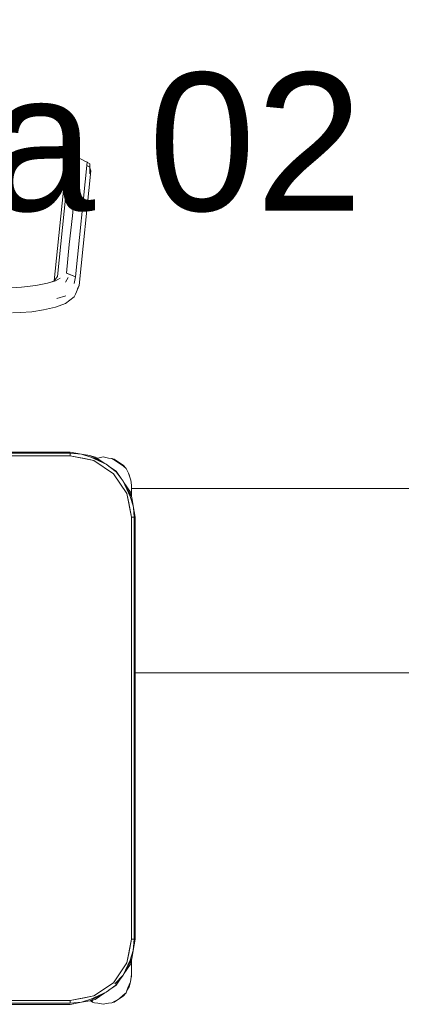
# Model space of a CAD drawing. Header units: millimetres. Extents: x 321 to 585, y -277 to 9.
# Tile 83 of 256: x 392.51 to 393.132, y -213.163 to -211.559. Entities that reach past the tile are written whole.
import ezdxf

# ---------------------------------------------------------------- set-up
doc = ezdxf.new("R2010")
doc.units = ezdxf.units.MM
doc.header["$MEASUREMENT"] = 0
doc.linetypes.add('NULL', pattern=[0])
for name, color, linetype, lineweight in [('Ambiente-Textos', 251, 'Continuous', 5), ('IFC-Elemento de mobília-Contorno', 152, 'Continuous', 5), ('IFC-Viga-Contorno', 66, 'Continuous', 5)]:
    doc.layers.add(name, color=color, linetype=linetype, lineweight=lineweight)
doc.styles.add('Arial', font='arial.ttf')

msp = doc.modelspace()

# ---------------------------------------------------------------- linework, layer by layer
at = {"layer": 'IFC-Elemento de mobília-Contorno', "color": 7, "lineweight": 5}
for p, q in [((392.5716, -211.9775), (392.5909, -211.7907)), ((392.5865, -211.7937), (392.5906, -211.7914)), ((392.5865, -211.7988), (392.5865, -211.7937)), ((392.5865, -211.7988), (392.5903, -211.7967)), ((392.5906, -211.7914), (392.5909, -211.7907)), ((392.5909, -211.7907), (392.5943, -211.7893)), ((392.5943, -211.7893), (392.6054, -211.7832)), ((392.6007, -211.8316), (392.6052, -211.7884)), ((392.6008, -211.9777), (392.6202, -211.7908)), ((392.6052, -211.7884), (392.6054, -211.7883)), ((392.6054, -211.7883), (392.6054, -211.7832)), ((392.6054, -211.7832), (392.6164, -211.7893)), ((392.6164, -211.7893), (392.6202, -211.7908)), ((392.6196, -211.7963), (392.6242, -211.7988)), ((392.6202, -211.7908), (392.6205, -211.7916)), ((392.6205, -211.7916), (392.6242, -211.7937)), ((392.6242, -211.8003), (392.6242, -211.7937)), ((392.6242, -211.7988), (392.6242, -211.7937)), ((392.5663, -211.9841), (392.5848, -211.8048)), ((392.5848, -211.8048), (392.5865, -211.8009)), ((392.5865, -211.8009), (392.5865, -211.7988)), ((392.6069, -211.9919), (392.6262, -211.805)), ((392.6242, -211.8097), (392.6242, -211.7988)), ((392.6242, -211.8003), (392.6262, -211.805)), ((392.5959, -211.8783), (392.6007, -211.8316)), ((392.591, -211.925), (392.5959, -211.8783)), ((392.5862, -211.9718), (392.591, -211.925)), ((392.5862, -211.9718), (392.6008, -211.9777)), ((392.5862, -211.9718), (392.5935, -211.9747)), ((392.5365, -211.9921), (392.5554, -211.9882)), ((392.5554, -211.9882), (392.5684, -211.9841)), ((392.5609, -211.9865), (392.5664, -211.9841)), ((392.5664, -211.9841), (392.5716, -211.9775)), ((392.5684, -211.9841), (392.5758, -211.9797)), ((392.5845, -211.9864), (392.5893, -211.9786)), ((392.5935, -211.9747), (392.6008, -211.9777)), ((392.5988, -211.9884), (392.6008, -211.9777)), ((392.4862, -211.9964), (392.5128, -211.9948)), ((392.5128, -211.9948), (392.5365, -211.9921)), ((392.5988, -212.0104), (392.6008, -212.006)), ((392.6008, -212.006), (392.6069, -211.9919)), ((392.604, -211.9978), (392.6069, -211.9919)), ((392.5682, -212.027), (392.5845, -212.0212)), ((392.5705, -212.013), (392.5855, -212.0085)), ((392.5845, -212.0212), (392.5988, -212.0104)), ((392.4985, -212.0363), (392.5107, -212.0361)), ((392.5107, -212.0361), (392.53, -212.0347)), ((392.53, -212.0347), (392.5488, -212.0315)), ((392.5488, -212.0315), (392.5682, -212.027)), ((391.6045, -212.2634), (392.5925, -212.2634)), ((391.6045, -212.2651), (392.5925, -212.2651)), ((391.6045, -212.2694), (392.5925, -212.2694)), ((392.5925, -212.2634), (392.6109, -212.2666)), ((392.5925, -212.2651), (392.6109, -212.2666)), ((392.5925, -212.2694), (392.5925, -212.2651)), ((392.5925, -212.2694), (392.5925, -212.2672)), ((392.5925, -212.2694), (392.6159, -212.274)), ((392.5925, -212.2694), (392.6308, -212.277)), ((392.6109, -212.2666), (392.6263, -212.2715)), ((392.6109, -212.2666), (392.6243, -212.2689)), ((392.6159, -212.274), (392.6308, -212.277)), ((392.6243, -212.2689), (392.6331, -212.2714)), ((392.6243, -212.2689), (392.6268, -212.2702)), ((392.6263, -212.2715), (392.6511, -212.2831)), ((392.6268, -212.2702), (392.6511, -212.2831)), ((392.6308, -212.277), (392.6632, -212.2986)), ((392.6331, -212.2714), (392.6487, -212.2818)), ((392.6358, -212.2732), (392.6375, -212.2731)), ((392.6375, -212.2731), (392.6463, -212.2713)), ((392.6463, -212.2713), (392.6551, -212.2731)), ((392.6551, -212.2731), (392.6605, -212.2736)), ((392.6605, -212.2736), (392.6672, -212.2781)), ((392.6605, -212.2736), (392.6639, -212.2748)), ((392.6639, -212.2748), (392.6713, -212.2798)), ((392.6672, -212.2781), (392.6792, -212.2862)), ((392.6511, -212.2831), (392.6672, -212.2953)), ((392.6511, -212.2831), (392.6552, -212.2862)), ((392.655, -212.2861), (392.6675, -212.2944)), ((392.6672, -212.2953), (392.6787, -212.3107)), ((392.6675, -212.2944), (392.6755, -212.3064)), ((392.6713, -212.2798), (392.6788, -212.2848)), ((392.6788, -212.2848), (392.6835, -212.2903)), ((392.6792, -212.2862), (392.6835, -212.2903)), ((392.6835, -212.2903), (392.6873, -212.298)), ((392.6835, -212.2903), (392.6888, -212.2997)), ((392.6632, -212.2986), (392.6849, -212.3311)), ((392.6787, -212.3107), (392.6904, -212.3355)), ((392.6787, -212.3107), (392.6917, -212.3351)), ((392.6873, -212.298), (392.6913, -212.309)), ((392.6888, -212.2997), (392.6898, -212.305)), ((392.6913, -212.309), (392.6923, -212.3173)), ((392.68, -212.3132), (392.6905, -212.3288)), ((392.6923, -212.3273), (392.6923, -212.3173)), ((392.6923, -212.335), (392.6923, -212.3173)), ((392.6923, -212.3223), (392.6923, -212.3198)), ((392.6923, -212.3248), (392.6923, -212.3223)), ((392.6923, -212.3273), (392.6923, -212.3248)), ((392.6923, -212.335), (392.6923, -212.3273)), ((392.6849, -212.3311), (392.6879, -212.346)), ((392.6849, -212.3311), (392.6925, -212.3694)), ((392.6904, -212.3355), (392.6953, -212.351)), ((392.6905, -212.3288), (392.693, -212.3376)), ((392.6917, -212.3351), (392.6923, -212.3362)), ((392.6923, -212.335), (392.6923, -212.3333)), ((392.6923, -212.3362), (392.693, -212.3376)), ((392.693, -212.3376), (392.6953, -212.351)), ((392.6879, -212.346), (392.6925, -212.3694)), ((392.6953, -212.351), (392.6956, -212.3544)), ((392.6953, -212.351), (392.6985, -212.3694)), ((392.6956, -212.3544), (392.6968, -212.3694)), ((392.6956, -212.3544), (392.6956, -212.3544)), ((392.6925, -212.3694), (392.6946, -212.3694)), ((392.6925, -213.0574), (392.6925, -212.3694)), ((392.6925, -212.3694), (392.6968, -212.3694)), ((392.6968, -213.0574), (392.6968, -212.3694)), ((392.6985, -213.0574), (392.6985, -212.3694)), ((392.6849, -213.0956), (392.6925, -213.0574)), ((392.6879, -213.0807), (392.6925, -213.0574)), ((392.6925, -213.0574), (392.6968, -213.0574)), ((392.6925, -213.0574), (392.6946, -213.0574)), ((392.6953, -213.0757), (392.6968, -213.0574)), ((392.6953, -213.0757), (392.6985, -213.0574)), ((392.6849, -213.0956), (392.6879, -213.0807)), ((392.6904, -213.0912), (392.6953, -213.0757)), ((392.693, -213.0891), (392.6953, -213.0757)), ((392.6632, -213.1281), (392.6849, -213.0956)), ((392.6787, -213.116), (392.693, -213.0891)), ((392.6787, -213.116), (392.6904, -213.0912)), ((392.6905, -213.0979), (392.693, -213.0891)), ((392.6923, -213.1173), (392.6923, -213.0917)), ((392.6923, -213.1074), (392.6923, -213.0917)), ((392.6923, -213.0949), (392.6923, -213.0917)), ((392.6923, -213.1012), (392.6923, -213.0949)), ((392.68, -213.1135), (392.6905, -213.0979)), ((392.6923, -213.1173), (392.6923, -213.1074)), ((392.6923, -213.11), (392.6923, -213.1074)), ((392.6923, -213.1125), (392.6923, -213.11)), ((392.6923, -213.1149), (392.6923, -213.1125)), ((392.6308, -213.1497), (392.6632, -213.1281)), ((392.6654, -213.1302), (392.6787, -213.116)), ((392.6666, -213.132), (392.6787, -213.116)), ((392.6675, -213.1323), (392.6758, -213.1199)), ((392.6757, -213.12), (392.6787, -213.116)), ((392.6866, -213.1364), (392.6909, -213.1267)), ((392.6888, -213.1349), (392.69, -213.1287)), ((392.6909, -213.1267), (392.6923, -213.1149)), ((392.6916, -213.1208), (392.6923, -213.1173)), ((392.6918, -213.1187), (392.6923, -213.1173)), ((392.6918, -213.1187), (392.6923, -213.1173)), ((392.6243, -213.1578), (392.6511, -213.1436)), ((392.6263, -213.1552), (392.6511, -213.1436)), ((392.6331, -213.1553), (392.6487, -213.1449)), ((392.6511, -213.1436), (392.6666, -213.132)), ((392.6555, -213.1403), (392.6675, -213.1323)), ((392.6788, -213.1499), (392.6835, -213.1444)), ((392.6788, -213.1484), (392.6835, -213.1444)), ((392.6835, -213.1444), (392.6866, -213.1364)), ((392.6849, -213.1408), (392.6888, -213.1349)), ((391.6045, -213.1574), (392.5925, -213.1574)), ((392.0986, -213.1616), (392.5925, -213.1616)), ((392.5925, -213.1574), (392.6308, -213.1497)), ((392.5925, -213.1574), (392.6159, -213.1527)), ((392.5925, -213.1595), (392.5925, -213.1574)), ((392.5925, -213.1616), (392.5925, -213.1574)), ((392.5925, -213.1616), (392.6109, -213.1601)), ((392.5925, -213.1634), (392.6109, -213.1601)), ((392.6109, -213.1601), (392.6263, -213.1552)), ((392.6109, -213.1601), (392.6243, -213.1578)), ((392.6159, -213.1527), (392.6308, -213.1497)), ((392.6243, -213.1578), (392.6331, -213.1553)), ((392.6253, -213.1576), (392.6287, -213.1598)), ((392.6271, -213.157), (392.6294, -213.1582)), ((392.6287, -213.1598), (392.6321, -213.1611)), ((392.6321, -213.1611), (392.6375, -213.1616)), ((392.6375, -213.1616), (392.6463, -213.1633)), ((392.6463, -213.1633), (392.6551, -213.1616)), ((392.6551, -213.1616), (392.6605, -213.1611)), ((392.6605, -213.1611), (392.665, -213.158)), ((392.6605, -213.1611), (392.6639, -213.1598)), ((392.6639, -213.1598), (392.6713, -213.1549)), ((392.665, -213.158), (392.6721, -213.1543)), ((392.6713, -213.1549), (392.6788, -213.1499)), ((392.6721, -213.1543), (392.6788, -213.1484)), ((392.0986, -213.1634), (392.5925, -213.1634))]:
    msp.add_line(p, q, dxfattribs=at)
at = {"layer": 'IFC-Viga-Contorno', "color": 7, "lineweight": 5}
for p, q in [((392.6923, -212.3229), (394.0593, -212.3229)), ((392.6985, -212.6229), (394.0535, -212.6229))]:
    msp.add_line(p, q, dxfattribs=at)

# ---------------------------------------------------------------- texts
at = {"layer": 'Ambiente-Textos', "color": 7, "linetype": 'NULL', "lineweight": 5, "insert": (391.9775, -211.8733), "char_height": 0.225, "width": 4.42795, "attachment_point": 8, "line_spacing_factor": 0.9, "style": 'Arial'}
msp.add_mtext('Sala de aula 02', dxfattribs=at)

doc.saveas('drawing.dxf')
